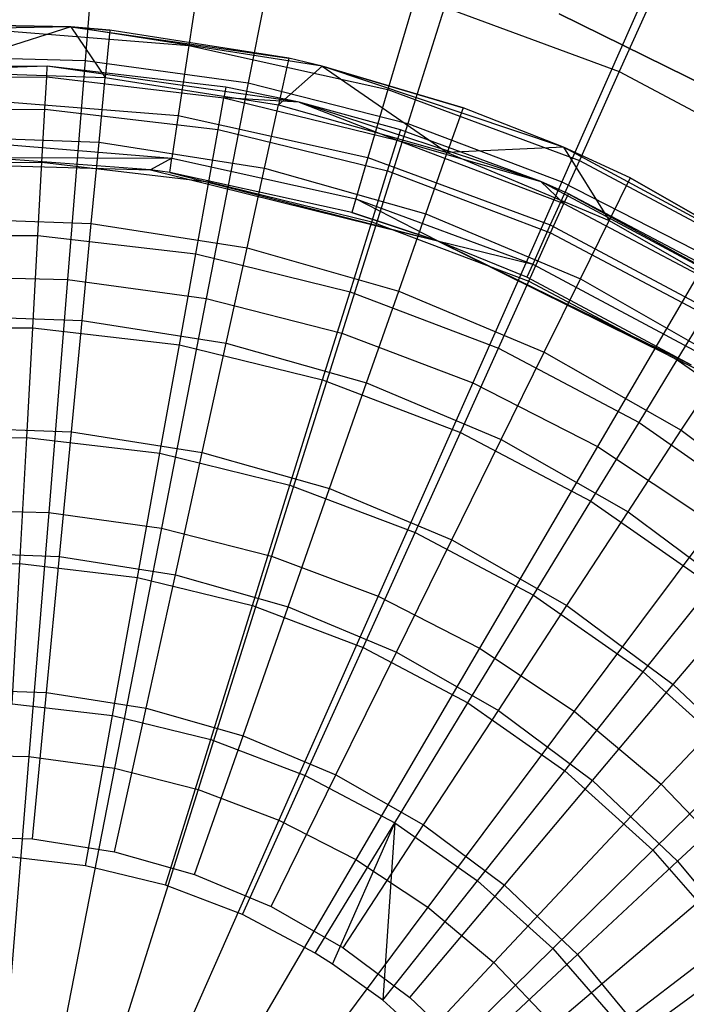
# Model space of a CAD drawing. Extents: x -22.9 to 23, y 4.7 to 50.6.
# Tile 50 of 95: x 0.1 to 0.9, y 28.3 to 29.5. Entities that reach past the tile are written whole.
import ezdxf

# ---------------------------------------------------------------- set-up
doc = ezdxf.new("R2010")
doc.units = 0
doc.header["$LTSCALE"] = 2.54
doc.layers.get('0').update_dxf_attribs({"linetype": 'CONTINUOUS'})

# ---------------------------------------------------------------- blocks, each defined once
blk = doc.blocks.new('HOTEL-MOOD-11783-11791_STL')
at = {"color": 0}
for p, q in [((0.1893, 29.7295, 18.9915), (0.1691, 29.4797, 18.7924)), ((0.1893, 29.7295, 18.9915), (0.1691, 29.4797, 18.7924)), ((0.4183, 29.698, 18.9915), (0.3702, 29.452, 18.7924)), ((0.4183, 29.698, 18.9915), (0.3702, 29.452, 18.7924)), ((0.6422, 29.6411, 18.9915), (0.567, 29.402, 18.7924)), ((0.6422, 29.6411, 18.9915), (0.567, 29.402, 18.7924)), ((0.3146, 29.6168, 23.997), (0.2968, 29.498, 24.2415)), ((0.3146, 29.6168, 23.997), (0.2968, 29.498, 24.2415)), ((0.8894, 29.6038, 23.7702), (0.8276, 29.4662, 23.997)), ((0.8894, 29.6038, 23.7702), (0.8276, 29.4662, 23.997)), ((0.5762, 29.559, 23.997), (0.5424, 29.4438, 24.2415)), ((0.5762, 29.559, 23.997), (0.5424, 29.4438, 24.2415)), ((0.5762, 29.559, 23.997), (0.8276, 29.4662, 23.997)), ((0.5762, 29.559, 23.997), (0.8276, 29.4662, 23.997)), ((0.8584, 29.5594, 18.9915), (0.7568, 29.3303, 18.7924)), ((0.8584, 29.5594, 18.9915), (0.7568, 29.3303, 18.7924)), ((0.7534, 29.5374, 28.9161), (1.0575, 29.3872, 28.9161)), ((1.0575, 29.3872, 28.7961), (0.7534, 29.5374, 28.7961)), ((1.0575, 29.3872, 28.7961), (0.7534, 29.5374, 28.7961)), ((0.7534, 29.5374, 28.9161), (1.0575, 29.3872, 28.9161)), ((0.1512, 29.521, 24.7964), (-0.1625, 29.5161, 24.7964)), ((0.1512, 29.521, 24.7964), (-0.1625, 29.5161, 24.7964)), ((0.1512, 29.521, 29.5294), (-0.0239, 29.5248, 29.5294)), ((-0.0239, 29.5248, 29.5294), (0.1512, 29.521, 24.7964)), ((-0.0239, 29.5248, 29.5294), (0.1512, 29.521, 24.7964)), ((0.1512, 29.521, 29.5294), (-0.0239, 29.5248, 29.5294)), ((0.1512, 29.521, 29.5294), (-0.0224, 29.4663, 29.7294)), ((0.1512, 29.521, 29.5294), (-0.0224, 29.4663, 29.7294)), ((0.1994, 29.517, 29.5294), (0.1512, 29.521, 29.5294)), ((0.1512, 29.521, 29.5294), (0.1938, 29.4587, 29.7294)), ((0.1512, 29.521, 29.5294), (0.1938, 29.4587, 29.7294)), ((0.4613, 29.4728, 24.7964), (0.1512, 29.521, 24.7964)), ((0.1512, 29.521, 24.7964), (0.4201, 29.4824, 29.5294)), ((0.1512, 29.521, 24.7964), (0.4201, 29.4824, 29.5294)), ((0.1512, 29.521, 24.7964), (0.1994, 29.517, 29.5294)), ((0.1512, 29.521, 29.5294), (0.1512, 29.521, 24.7964)), ((0.1512, 29.521, 29.5294), (0.1512, 29.521, 24.7964)), ((0.1994, 29.517, 29.5294), (0.1512, 29.521, 29.5294)), ((0.1512, 29.521, 24.7964), (0.1994, 29.517, 29.5294)), ((0.4613, 29.4728, 24.7964), (0.1512, 29.521, 24.7964)), ((0.0461, 29.5183, 24.2415), (0.2968, 29.498, 24.2415)), ((0.0461, 29.5183, 24.2415), (0.2968, 29.498, 24.2415)), ((0.1994, 29.517, 29.5294), (0.1938, 29.4587, 29.7294)), ((0.1994, 29.517, 29.5294), (0.1938, 29.4587, 29.7294)), ((0.4201, 29.4824, 29.5294), (0.1994, 29.517, 29.5294)), ((0.4201, 29.4824, 29.5294), (0.1994, 29.517, 29.5294)), ((0.2968, 29.498, 24.2415), (0.2838, 29.4117, 24.4996)), ((0.2968, 29.498, 24.2415), (0.2838, 29.4117, 24.4996)), ((0.2968, 29.498, 24.2415), (0.5424, 29.4438, 24.2415)), ((0.2968, 29.498, 24.2415), (0.5424, 29.4438, 24.2415)), ((-0.0338, 29.4847, 18.7924), (0.1691, 29.4797, 18.7924)), ((-0.0338, 29.4847, 18.7924), (0.1691, 29.4797, 18.7924)), ((0.1223, 29.4727, 24.7964), (-0.1913, 29.4626, 24.7964)), ((0.1223, 29.4727, 24.7964), (-0.1913, 29.4626, 24.7964)), ((0.1223, 29.4727, 24.7964), (-0.0993, 29.4713, 29.0964)), ((0.1223, 29.4727, 29.0964), (-0.0993, 29.4713, 29.0964)), ((0.1223, 29.4727, 24.7964), (-0.0993, 29.4713, 29.0964)), ((0.1223, 29.4727, 29.0964), (-0.0993, 29.4713, 29.0964)), ((0.1216, 29.4594, 29.3148), (0.1223, 29.4727, 29.0964)), ((0.1216, 29.4594, 29.3148), (0.1223, 29.4727, 29.0964)), ((0.4329, 29.4282, 24.7964), (0.1223, 29.4727, 24.7964)), ((0.3425, 29.4469, 29.0964), (0.1223, 29.4727, 24.7964)), ((0.4329, 29.4282, 24.7964), (0.1223, 29.4727, 24.7964)), ((0.3425, 29.4469, 29.0964), (0.1223, 29.4727, 24.7964)), ((0.3425, 29.4469, 29.0964), (0.1223, 29.4727, 29.0964)), ((0.1223, 29.4727, 29.0964), (0.1223, 29.4727, 24.7964)), ((0.1223, 29.4727, 29.0964), (0.1223, 29.4727, 24.7964)), ((0.3425, 29.4469, 29.0964), (0.1223, 29.4727, 29.0964)), ((0.1691, 29.4797, 18.7924), (0.1473, 29.2096, 18.6222)), ((0.1691, 29.4797, 18.7924), (0.1473, 29.2096, 18.6222)), ((0.1691, 29.4797, 18.7924), (0.3702, 29.452, 18.7924)), ((0.1691, 29.4797, 18.7924), (0.3702, 29.452, 18.7924)), ((0.4201, 29.4824, 29.5294), (0.4075, 29.4252, 29.7294)), ((0.4201, 29.4824, 29.5294), (0.4075, 29.4252, 29.7294)), ((0.4613, 29.4728, 29.5294), (0.4075, 29.4252, 29.7294)), ((0.4613, 29.4728, 29.5294), (0.4075, 29.4252, 29.7294)), ((0.4613, 29.4728, 29.5294), (0.4201, 29.4824, 29.5294)), ((0.4613, 29.4728, 24.7964), (0.4201, 29.4824, 29.5294)), ((0.4613, 29.4728, 29.5294), (0.4201, 29.4824, 29.5294)), ((0.4613, 29.4728, 24.7964), (0.4201, 29.4824, 29.5294)), ((0.635, 29.4214, 29.5294), (0.4613, 29.4728, 29.5294)), ((0.4613, 29.4728, 29.5294), (0.6156, 29.3661, 29.7294)), ((0.4613, 29.4728, 29.5294), (0.6156, 29.3661, 29.7294)), ((0.7587, 29.3729, 24.7964), (0.4613, 29.4728, 24.7964)), ((0.4613, 29.4728, 24.7964), (0.635, 29.4214, 29.5294)), ((0.4613, 29.4728, 24.7964), (0.635, 29.4214, 29.5294)), ((0.4613, 29.4728, 24.7964), (0.4613, 29.4728, 29.5294)), ((0.635, 29.4214, 29.5294), (0.4613, 29.4728, 29.5294)), ((0.4613, 29.4728, 24.7964), (0.4613, 29.4728, 29.5294)), ((0.7587, 29.3729, 24.7964), (0.4613, 29.4728, 24.7964)), ((-0.0984, 29.458, 29.3148), (0.1216, 29.4594, 29.3148)), ((-0.0984, 29.458, 29.3148), (0.1216, 29.4594, 29.3148)), ((-0.0224, 29.4663, 29.7294), (0.1938, 29.4587, 29.7294)), ((-0.0224, 29.4663, 29.7294), (0.1938, 29.4587, 29.7294)), ((0.1194, 29.4198, 29.53), (0.1216, 29.4594, 29.3148)), ((0.1194, 29.4198, 29.53), (0.1216, 29.4594, 29.3148)), ((0.1216, 29.4594, 29.3148), (0.3401, 29.4338, 29.3148)), ((0.1216, 29.4594, 29.3148), (0.3401, 29.4338, 29.3148)), ((0.8276, 29.4662, 23.997), (0.7784, 29.3566, 24.2415)), ((0.8276, 29.4662, 23.997), (0.7784, 29.3566, 24.2415)), ((0.8276, 29.4662, 23.997), (1.0639, 29.34, 23.997)), ((0.8276, 29.4662, 23.997), (1.0639, 29.34, 23.997)), ((0.1862, 29.379, 29.9218), (0.1938, 29.4587, 29.7294)), ((0.1862, 29.379, 29.9218), (0.1938, 29.4587, 29.7294)), ((0.1938, 29.4587, 29.7294), (0.4075, 29.4252, 29.7294)), ((0.1938, 29.4587, 29.7294), (0.4075, 29.4252, 29.7294)), ((0.3702, 29.452, 18.7924), (0.3183, 29.1861, 18.6222)), ((0.3702, 29.452, 18.7924), (0.3183, 29.1861, 18.6222)), ((0.3702, 29.452, 18.7924), (0.567, 29.402, 18.7924)), ((0.3702, 29.452, 18.7924), (0.567, 29.402, 18.7924)), ((0.3425, 29.4469, 29.0964), (0.3401, 29.4338, 29.3148)), ((0.3425, 29.4469, 29.0964), (0.3401, 29.4338, 29.3148)), ((0.4329, 29.4282, 24.7964), (0.3425, 29.4469, 29.0964)), ((0.4329, 29.4282, 29.0964), (0.3425, 29.4469, 29.0964)), ((0.4329, 29.4282, 24.7964), (0.3425, 29.4469, 29.0964)), ((0.4329, 29.4282, 29.0964), (0.3425, 29.4469, 29.0964)), ((0.5424, 29.4438, 24.2415), (0.5178, 29.36, 24.4996)), ((0.5424, 29.4438, 24.2415), (0.5178, 29.36, 24.4996)), ((0.5424, 29.4438, 24.2415), (0.7784, 29.3566, 24.2415)), ((0.5424, 29.4438, 24.2415), (0.7784, 29.3566, 24.2415)), ((0.045, 29.431, 24.4996), (0.2838, 29.4117, 24.4996)), ((0.045, 29.431, 24.4996), (0.2838, 29.4117, 24.4996)), ((0.3331, 29.3947, 29.53), (0.3401, 29.4338, 29.3148)), ((0.3331, 29.3947, 29.53), (0.3401, 29.4338, 29.3148)), ((0.3401, 29.4338, 29.3148), (0.5538, 29.3815, 29.3148)), ((0.4329, 29.4282, 29.0964), (0.3401, 29.4338, 29.3148)), ((0.4329, 29.4282, 29.0964), (0.3401, 29.4338, 29.3148)), ((0.3401, 29.4338, 29.3148), (0.5538, 29.3815, 29.3148)), ((0.3903, 29.3469, 29.9218), (0.4075, 29.4252, 29.7294)), ((0.3903, 29.3469, 29.9218), (0.4075, 29.4252, 29.7294)), ((0.4075, 29.4252, 29.7294), (0.6156, 29.3661, 29.7294)), ((0.4075, 29.4252, 29.7294), (0.6156, 29.3661, 29.7294)), ((0.7311, 29.3304, 24.7964), (0.4329, 29.4282, 24.7964)), ((0.5577, 29.3942, 29.0964), (0.4329, 29.4282, 24.7964)), ((0.7311, 29.3304, 24.7964), (0.4329, 29.4282, 24.7964)), ((0.5577, 29.3942, 29.0964), (0.4329, 29.4282, 24.7964)), ((0.5577, 29.3942, 29.0964), (0.4329, 29.4282, 29.0964)), ((0.4329, 29.4282, 29.0964), (0.4329, 29.4282, 24.7964)), ((0.4329, 29.4282, 29.0964), (0.4329, 29.4282, 24.7964)), ((0.4329, 29.4282, 29.0964), (0.5538, 29.3815, 29.3148)), ((0.4329, 29.4282, 29.0964), (0.5538, 29.3815, 29.3148)), ((0.5577, 29.3942, 29.0964), (0.4329, 29.4282, 29.0964)), ((-0.0957, 29.4184, 29.53), (0.1194, 29.4198, 29.53)), ((-0.0957, 29.4184, 29.53), (0.1194, 29.4198, 29.53)), ((0.1158, 29.3543, 29.7388), (0.1194, 29.4198, 29.53)), ((0.1158, 29.3543, 29.7388), (0.1194, 29.4198, 29.53)), ((0.1194, 29.4198, 29.53), (0.3331, 29.3947, 29.53)), ((0.1194, 29.4198, 29.53), (0.3331, 29.3947, 29.53)), ((0.2838, 29.4117, 24.4996), (0.276, 29.3593, 24.7668)), ((0.2838, 29.4117, 24.4996), (0.276, 29.3593, 24.7668)), ((0.2838, 29.4117, 24.4996), (0.5178, 29.36, 24.4996)), ((0.2838, 29.4117, 24.4996), (0.5178, 29.36, 24.4996)), ((0.635, 29.4214, 29.5294), (0.6156, 29.3661, 29.7294)), ((0.635, 29.4214, 29.5294), (0.6156, 29.3661, 29.7294)), ((0.7587, 29.3729, 29.5294), (0.635, 29.4214, 29.5294)), ((0.7587, 29.3729, 24.7964), (0.635, 29.4214, 29.5294)), ((0.7587, 29.3729, 29.5294), (0.635, 29.4214, 29.5294)), ((0.7587, 29.3729, 24.7964), (0.635, 29.4214, 29.5294)), ((0.567, 29.402, 18.7924), (0.4855, 29.1435, 18.6222)), ((0.567, 29.402, 18.7924), (0.4855, 29.1435, 18.6222)), ((0.567, 29.402, 18.7924), (0.7568, 29.3303, 18.7924)), ((0.567, 29.402, 18.7924), (0.7568, 29.3303, 18.7924)), ((0.3214, 29.3302, 29.7388), (0.3331, 29.3947, 29.53)), ((0.3214, 29.3302, 29.7388), (0.3331, 29.3947, 29.53)), ((0.3331, 29.3947, 29.53), (0.542, 29.3436, 29.53)), ((0.3331, 29.3947, 29.53), (0.542, 29.3436, 29.53)), ((0.5577, 29.3942, 29.0964), (0.5538, 29.3815, 29.3148)), ((0.5577, 29.3942, 29.0964), (0.5538, 29.3815, 29.3148)), ((0.7311, 29.3304, 24.7964), (0.5577, 29.3942, 29.0964)), ((0.7311, 29.3304, 29.0964), (0.5577, 29.3942, 29.0964)), ((0.7311, 29.3304, 24.7964), (0.5577, 29.3942, 29.0964)), ((0.7311, 29.3304, 29.0964), (0.5577, 29.3942, 29.0964)), ((-0.0203, 29.3862, 29.9218), (0.1862, 29.379, 29.9218)), ((-0.0203, 29.3862, 29.9218), (0.1862, 29.379, 29.9218)), ((0.0443, 29.3781, 24.7668), (0.276, 29.3593, 24.7668)), ((0.0443, 29.3781, 24.7668), (0.276, 29.3593, 24.7668)), ((0.1766, 29.2788, 30.1042), (0.1862, 29.379, 29.9218)), ((0.1766, 29.2788, 30.1042), (0.1862, 29.379, 29.9218)), ((0.1862, 29.379, 29.9218), (0.3903, 29.3469, 29.9218)), ((0.1862, 29.379, 29.9218), (0.3903, 29.3469, 29.9218)), ((0.542, 29.3436, 29.53), (0.5538, 29.3815, 29.3148)), ((0.542, 29.3436, 29.53), (0.5538, 29.3815, 29.3148)), ((0.5538, 29.3815, 29.3148), (0.7594, 29.3034, 29.3148)), ((0.5538, 29.3815, 29.3148), (0.7594, 29.3034, 29.3148)), ((0.5538, 29.3815, 29.3148), (0.7311, 29.3304, 29.0964)), ((0.5538, 29.3815, 29.3148), (0.7311, 29.3304, 29.0964)), ((0.5891, 29.2905, 29.9218), (0.6156, 29.3661, 29.7294)), ((0.5891, 29.2905, 29.9218), (0.6156, 29.3661, 29.7294)), ((0.7587, 29.3729, 29.5294), (0.6156, 29.3661, 29.7294)), ((0.7587, 29.3729, 29.5294), (0.6156, 29.3661, 29.7294)), ((0.6156, 29.3661, 29.7294), (0.8151, 29.2824, 29.7294)), ((0.6156, 29.3661, 29.7294), (0.8151, 29.2824, 29.7294)), ((0.841, 29.3349, 29.5294), (0.7587, 29.3729, 29.5294)), ((0.7587, 29.3729, 29.5294), (0.8151, 29.2824, 29.7294)), ((0.7587, 29.3729, 29.5294), (0.8151, 29.2824, 29.7294)), ((0.7587, 29.3729, 24.7964), (0.7587, 29.3729, 29.5294)), ((0.841, 29.3349, 29.5294), (0.7587, 29.3729, 29.5294)), ((0.841, 29.3349, 29.5294), (0.7587, 29.3729, 24.7964)), ((0.841, 29.3349, 29.5294), (0.7587, 29.3729, 24.7964)), ((1.035, 29.2242, 24.7964), (0.7587, 29.3729, 24.7964)), ((0.7587, 29.3729, 24.7964), (0.7587, 29.3729, 29.5294)), ((1.035, 29.2242, 24.7964), (0.7587, 29.3729, 24.7964)), ((-0.1145, 29.3548, 25.8512), (0.2498, 29.3451, 25.8512)), ((-0.0912, 29.353, 29.7388), (0.1158, 29.3543, 29.7388)), ((-0.0912, 29.353, 29.7388), (0.1158, 29.3543, 29.7388)), ((0.2498, 29.3451, 25.8512), (0.0441, 29.3603, 25.0387)), ((0.2498, 29.3451, 25.8512), (0.0441, 29.3603, 25.0387)), ((0.2498, 29.3451, 25.0387), (0.0441, 29.3603, 25.0387)), ((0.0441, 29.3603, 25.0387), (0.276, 29.3593, 24.7668)), ((0.0441, 29.3603, 25.0387), (0.276, 29.3593, 24.7668)), ((0.2498, 29.3451, 25.0387), (0.0441, 29.3603, 25.0387)), ((0.1108, 29.2641, 29.9381), (0.1158, 29.3543, 29.7388)), ((0.1108, 29.2641, 29.9381), (0.1158, 29.3543, 29.7388)), ((0.1158, 29.3543, 29.7388), (0.3214, 29.3302, 29.7388)), ((0.1158, 29.3543, 29.7388), (0.3214, 29.3302, 29.7388)), ((0.276, 29.3593, 24.7668), (0.2498, 29.3451, 25.0387)), ((0.276, 29.3593, 24.7668), (0.2498, 29.3451, 25.0387)), ((0.2733, 29.3418, 25.0387), (0.276, 29.3593, 24.7668)), ((0.2733, 29.3418, 25.0387), (0.276, 29.3593, 24.7668)), ((0.276, 29.3593, 24.7668), (0.5029, 29.3092, 24.7668)), ((0.276, 29.3593, 24.7668), (0.5029, 29.3092, 24.7668)), ((0.5178, 29.36, 24.4996), (0.5029, 29.3092, 24.7668)), ((0.5178, 29.36, 24.4996), (0.5029, 29.3092, 24.7668)), ((0.5178, 29.36, 24.4996), (0.7426, 29.277, 24.4996)), ((0.5178, 29.36, 24.4996), (0.7426, 29.277, 24.4996)), ((0.7784, 29.3566, 24.2415), (0.7426, 29.277, 24.4996)), ((0.7784, 29.3566, 24.2415), (0.7426, 29.277, 24.4996)), ((0.7784, 29.3566, 24.2415), (1.0002, 29.2381, 24.2415)), ((0.7784, 29.3566, 24.2415), (1.0002, 29.2381, 24.2415)), ((0.2733, 29.3418, 25.0387), (0.2498, 29.3451, 25.8512)), ((0.2498, 29.3451, 25.8512), (0.6034, 29.2574, 25.8512)), ((0.2498, 29.3451, 25.8512), (0.2498, 29.3451, 25.0387)), ((0.2498, 29.3451, 25.8512), (0.2498, 29.3451, 25.0387)), ((0.2733, 29.3418, 25.0387), (0.2498, 29.3451, 25.8512)), ((0.2733, 29.3418, 25.0387), (0.2498, 29.3451, 25.0387)), ((0.2733, 29.3418, 25.0387), (0.2498, 29.3451, 25.0387)), ((0.4979, 29.2922, 25.0387), (0.2733, 29.3418, 25.0387)), ((0.2733, 29.3418, 25.0387), (0.6034, 29.2574, 25.8512)), ((0.2733, 29.3418, 25.0387), (0.6034, 29.2574, 25.8512)), ((0.4979, 29.2922, 25.0387), (0.2733, 29.3418, 25.0387)), ((0.3687, 29.2486, 30.1042), (0.3903, 29.3469, 29.9218)), ((0.3687, 29.2486, 30.1042), (0.3903, 29.3469, 29.9218)), ((0.3903, 29.3469, 29.9218), (0.5891, 29.2905, 29.9218)), ((0.3903, 29.3469, 29.9218), (0.5891, 29.2905, 29.9218)), ((0.5225, 29.281, 29.7388), (0.542, 29.3436, 29.53)), ((0.5225, 29.281, 29.7388), (0.542, 29.3436, 29.53)), ((0.542, 29.3436, 29.53), (0.743, 29.2672, 29.53)), ((0.542, 29.3436, 29.53), (0.743, 29.2672, 29.53)), ((0.3054, 29.2413, 29.9381), (0.3214, 29.3302, 29.7388)), ((0.3054, 29.2413, 29.9381), (0.3214, 29.3302, 29.7388)), ((0.3214, 29.3302, 29.7388), (0.5225, 29.281, 29.7388)), ((0.3214, 29.3302, 29.7388), (0.5225, 29.281, 29.7388)), ((0.7568, 29.3303, 18.7924), (0.647, 29.0825, 18.6222)), ((0.7568, 29.3303, 18.7924), (0.647, 29.0825, 18.6222)), ((1.0077, 29.1824, 24.7964), (0.7311, 29.3304, 24.7964)), ((0.7649, 29.3155, 29.0964), (0.7311, 29.3304, 24.7964)), ((1.0077, 29.1824, 24.7964), (0.7311, 29.3304, 24.7964)), ((0.7649, 29.3155, 29.0964), (0.7311, 29.3304, 24.7964)), ((0.7649, 29.3155, 29.0964), (0.7311, 29.3304, 29.0964)), ((0.7311, 29.3304, 29.0964), (0.7311, 29.3304, 24.7964)), ((0.7311, 29.3304, 29.0964), (0.7311, 29.3304, 24.7964)), ((0.7594, 29.3034, 29.3148), (0.7311, 29.3304, 29.0964)), ((0.7649, 29.3155, 29.0964), (0.7311, 29.3304, 29.0964)), ((0.7594, 29.3034, 29.3148), (0.7311, 29.3304, 29.0964)), ((0.7568, 29.3303, 18.7924), (0.9375, 29.2377, 18.7924)), ((0.7568, 29.3303, 18.7924), (0.9375, 29.2377, 18.7924)), ((0.841, 29.3349, 29.5294), (0.8151, 29.2824, 29.7294)), ((0.841, 29.3349, 29.5294), (0.8151, 29.2824, 29.7294)), ((1.035, 29.2242, 29.5294), (0.841, 29.3349, 29.5294)), ((0.841, 29.3349, 29.5294), (1.035, 29.2242, 24.7964)), ((1.035, 29.2242, 29.5294), (0.841, 29.3349, 29.5294)), ((0.841, 29.3349, 29.5294), (1.035, 29.2242, 24.7964)), ((0.7594, 29.3034, 29.3148), (0.7649, 29.3155, 29.0964)), ((0.7594, 29.3034, 29.3148), (0.7649, 29.3155, 29.0964)), ((0.9608, 29.212, 29.0964), (0.7649, 29.3155, 29.0964)), ((0.7649, 29.3155, 29.0964), (1.0077, 29.1824, 24.7964)), ((0.7649, 29.3155, 29.0964), (1.0077, 29.1824, 24.7964)), ((0.9608, 29.212, 29.0964), (0.7649, 29.3155, 29.0964)), ((0.5029, 29.3092, 24.7668), (0.4979, 29.2922, 25.0387)), ((0.5029, 29.3092, 24.7668), (0.4979, 29.2922, 25.0387)), ((0.6034, 29.2574, 25.0387), (0.5029, 29.3092, 24.7668)), ((0.5029, 29.3092, 24.7668), (0.7209, 29.2287, 24.7668)), ((0.5029, 29.3092, 24.7668), (0.7209, 29.2287, 24.7668)), ((0.6034, 29.2574, 25.0387), (0.5029, 29.3092, 24.7668)), ((0.743, 29.2672, 29.53), (0.7594, 29.3034, 29.3148)), ((0.743, 29.2672, 29.53), (0.7594, 29.3034, 29.3148)), ((0.7594, 29.3034, 29.3148), (0.9539, 29.2006, 29.3148)), ((0.7594, 29.3034, 29.3148), (0.9539, 29.2006, 29.3148)), ((0.6034, 29.2574, 25.0387), (0.4979, 29.2922, 25.0387)), ((0.4979, 29.2922, 25.0387), (0.6034, 29.2574, 25.8512)), ((0.4979, 29.2922, 25.0387), (0.6034, 29.2574, 25.8512)), ((0.6034, 29.2574, 25.0387), (0.4979, 29.2922, 25.0387)), ((0.5558, 29.1955, 30.1042), (0.5891, 29.2905, 29.9218)), ((0.5558, 29.1955, 30.1042), (0.5891, 29.2905, 29.9218)), ((0.5891, 29.2905, 29.9218), (0.7797, 29.2105, 29.9218)), ((0.5891, 29.2905, 29.9218), (0.7797, 29.2105, 29.9218)), ((-0.0178, 29.2856, 30.1042), (0.1766, 29.2788, 30.1042)), ((-0.0178, 29.2856, 30.1042), (0.1766, 29.2788, 30.1042)), ((0.1652, 29.1592, 30.2746), (0.1766, 29.2788, 30.1042)), ((0.1652, 29.1592, 30.2746), (0.1766, 29.2788, 30.1042)), ((0.1766, 29.2788, 30.1042), (0.3687, 29.2486, 30.1042)), ((0.1766, 29.2788, 30.1042), (0.3687, 29.2486, 30.1042)), ((0.4957, 29.1947, 29.9381), (0.5225, 29.281, 29.7388)), ((0.4957, 29.1947, 29.9381), (0.5225, 29.281, 29.7388)), ((0.5225, 29.281, 29.7388), (0.716, 29.2075, 29.7388)), ((0.5225, 29.281, 29.7388), (0.716, 29.2075, 29.7388)), ((0.7797, 29.2105, 29.9218), (0.8151, 29.2824, 29.7294)), ((0.7797, 29.2105, 29.9218), (0.8151, 29.2824, 29.7294)), ((0.8151, 29.2824, 29.7294), (1.003, 29.1752, 29.7294)), ((0.8151, 29.2824, 29.7294), (1.003, 29.1752, 29.7294)), ((0.716, 29.2075, 29.7388), (0.743, 29.2672, 29.53)), ((0.716, 29.2075, 29.7388), (0.743, 29.2672, 29.53)), ((0.7426, 29.277, 24.4996), (0.7209, 29.2287, 24.7668)), ((0.7426, 29.277, 24.4996), (0.7209, 29.2287, 24.7668)), ((0.7426, 29.277, 24.4996), (0.954, 29.1641, 24.4996)), ((0.7426, 29.277, 24.4996), (0.954, 29.1641, 24.4996)), ((0.743, 29.2672, 29.53), (0.9332, 29.1667, 29.53)), ((0.743, 29.2672, 29.53), (0.9332, 29.1667, 29.53)), ((-0.0851, 29.2628, 29.9381), (0.1108, 29.2641, 29.9381)), ((-0.0851, 29.2628, 29.9381), (0.1108, 29.2641, 29.9381)), ((0.1046, 29.1503, 30.125), (0.1108, 29.2641, 29.9381)), ((0.1046, 29.1503, 30.125), (0.1108, 29.2641, 29.9381)), ((0.1108, 29.2641, 29.9381), (0.3054, 29.2413, 29.9381)), ((0.1108, 29.2641, 29.9381), (0.3054, 29.2413, 29.9381)), ((0.9165, 29.1042, 25.0387), (0.6034, 29.2574, 25.8512)), ((0.6034, 29.2574, 25.8512), (0.9299, 29.0957, 25.8512)), ((0.9165, 29.1042, 25.0387), (0.6034, 29.2574, 25.8512)), ((0.7136, 29.2125, 25.0387), (0.6034, 29.2574, 25.8512)), ((0.7136, 29.2125, 25.0387), (0.6034, 29.2574, 25.8512)), ((0.7136, 29.2125, 25.0387), (0.6034, 29.2574, 25.0387)), ((0.6034, 29.2574, 25.0387), (0.6034, 29.2574, 25.8512)), ((0.6034, 29.2574, 25.0387), (0.6034, 29.2574, 25.8512)), ((0.6034, 29.2574, 25.0387), (0.7209, 29.2287, 24.7668)), ((0.6034, 29.2574, 25.0387), (0.7209, 29.2287, 24.7668)), ((0.7136, 29.2125, 25.0387), (0.6034, 29.2574, 25.0387)), ((0.2852, 29.1292, 30.125), (0.3054, 29.2413, 29.9381)), ((0.2852, 29.1292, 30.125), (0.3054, 29.2413, 29.9381)), ((0.3054, 29.2413, 29.9381), (0.4957, 29.1947, 29.9381)), ((0.3054, 29.2413, 29.9381), (0.4957, 29.1947, 29.9381)), ((0.343, 29.1313, 30.2746), (0.3687, 29.2486, 30.1042)), ((0.343, 29.1313, 30.2746), (0.3687, 29.2486, 30.1042)), ((0.3687, 29.2486, 30.1042), (0.5558, 29.1955, 30.1042)), ((0.3687, 29.2486, 30.1042), (0.5558, 29.1955, 30.1042)), ((0.7209, 29.2287, 24.7668), (0.7136, 29.2125, 25.0387)), ((0.7209, 29.2287, 24.7668), (0.7136, 29.2125, 25.0387)), ((0.7209, 29.2287, 24.7668), (0.9259, 29.1192, 24.7668)), ((0.7209, 29.2287, 24.7668), (0.9259, 29.1192, 24.7668)), ((0.9375, 29.2377, 18.7924), (0.8006, 29.0038, 18.6222)), ((0.9375, 29.2377, 18.7924), (0.8006, 29.0038, 18.6222)), ((-0.0253, 29.2138, 18.6222), (0.1473, 29.2096, 18.6222)), ((-0.0253, 29.2138, 18.6222), (0.1473, 29.2096, 18.6222)), ((0.1473, 29.2096, 18.6222), (0.1241, 28.9224, 18.4828)), ((0.1473, 29.2096, 18.6222), (0.1241, 28.9224, 18.4828)), ((0.1473, 29.2096, 18.6222), (0.3183, 29.1861, 18.6222)), ((0.1473, 29.2096, 18.6222), (0.3183, 29.1861, 18.6222)), ((0.6788, 29.1251, 29.9381), (0.716, 29.2075, 29.7388)), ((0.6788, 29.1251, 29.9381), (0.716, 29.2075, 29.7388)), ((0.9165, 29.1042, 25.0387), (0.7136, 29.2125, 25.0387)), ((0.9165, 29.1042, 25.0387), (0.7136, 29.2125, 25.0387)), ((0.716, 29.2075, 29.7388), (0.8991, 29.1108, 29.7388)), ((0.716, 29.2075, 29.7388), (0.8991, 29.1108, 29.7388)), ((0.7352, 29.1202, 30.1042), (0.7797, 29.2105, 29.9218)), ((0.7352, 29.1202, 30.1042), (0.7797, 29.2105, 29.9218)), ((0.7797, 29.2105, 29.9218), (0.9592, 29.1081, 29.9218)), ((0.7797, 29.2105, 29.9218), (0.9592, 29.1081, 29.9218)), ((0.4618, 29.0859, 30.125), (0.4957, 29.1947, 29.9381)), ((0.4618, 29.0859, 30.125), (0.4957, 29.1947, 29.9381)), ((0.4957, 29.1947, 29.9381), (0.6788, 29.1251, 29.9381)), ((0.4957, 29.1947, 29.9381), (0.6788, 29.1251, 29.9381)), ((0.5161, 29.0822, 30.2746), (0.5558, 29.1955, 30.1042)), ((0.5161, 29.0822, 30.2746), (0.5558, 29.1955, 30.1042)), ((0.5558, 29.1955, 30.1042), (0.7352, 29.1202, 30.1042)), ((0.5558, 29.1955, 30.1042), (0.7352, 29.1202, 30.1042)), ((0.3183, 29.1861, 18.6222), (0.263, 28.9033, 18.4828)), ((0.3183, 29.1861, 18.6222), (0.263, 28.9033, 18.4828)), ((0.3183, 29.1861, 18.6222), (0.4855, 29.1435, 18.6222)), ((0.3183, 29.1861, 18.6222), (0.4855, 29.1435, 18.6222)), ((-0.0147, 29.1655, 30.2746), (0.1652, 29.1592, 30.2746)), ((-0.0147, 29.1655, 30.2746), (0.1652, 29.1592, 30.2746)), ((0.152, 29.0219, 30.4307), (0.1652, 29.1592, 30.2746)), ((0.152, 29.0219, 30.4307), (0.1652, 29.1592, 30.2746)), ((0.1652, 29.1592, 30.2746), (0.343, 29.1313, 30.2746)), ((0.1652, 29.1592, 30.2746), (0.343, 29.1313, 30.2746)), ((0.8991, 29.1108, 29.7388), (0.9332, 29.1667, 29.53)), ((0.8991, 29.1108, 29.7388), (0.9332, 29.1667, 29.53)), ((-0.0773, 29.1492, 30.125), (0.1046, 29.1503, 30.125)), ((-0.0773, 29.1492, 30.125), (0.1046, 29.1503, 30.125)), ((0.0971, 29.0148, 30.2967), (0.1046, 29.1503, 30.125)), ((0.0971, 29.0148, 30.2967), (0.1046, 29.1503, 30.125)), ((0.1046, 29.1503, 30.125), (0.2852, 29.1292, 30.125)), ((0.1046, 29.1503, 30.125), (0.2852, 29.1292, 30.125)), ((0.4855, 29.1435, 18.6222), (0.399, 28.8687, 18.4828)), ((0.4855, 29.1435, 18.6222), (0.399, 28.8687, 18.4828)), ((0.4855, 29.1435, 18.6222), (0.647, 29.0825, 18.6222)), ((0.4855, 29.1435, 18.6222), (0.647, 29.0825, 18.6222)), ((0.2611, 28.9956, 30.2967), (0.2852, 29.1292, 30.125)), ((0.2611, 28.9956, 30.2967), (0.2852, 29.1292, 30.125)), ((0.2852, 29.1292, 30.125), (0.4618, 29.0859, 30.125)), ((0.2852, 29.1292, 30.125), (0.4618, 29.0859, 30.125)), ((0.3134, 28.9965, 30.4307), (0.343, 29.1313, 30.2746)), ((0.3134, 28.9965, 30.4307), (0.343, 29.1313, 30.2746)), ((0.343, 29.1313, 30.2746), (0.5161, 29.0822, 30.2746)), ((0.343, 29.1313, 30.2746), (0.5161, 29.0822, 30.2746)), ((0.6319, 29.0213, 30.125), (0.6788, 29.1251, 29.9381)), ((0.6319, 29.0213, 30.125), (0.6788, 29.1251, 29.9381)), ((0.6788, 29.1251, 29.9381), (0.852, 29.0336, 29.9381)), ((0.6788, 29.1251, 29.9381), (0.852, 29.0336, 29.9381)), ((0.6821, 29.0125, 30.2746), (0.7352, 29.1202, 30.1042)), ((0.6821, 29.0125, 30.2746), (0.7352, 29.1202, 30.1042)), ((0.7352, 29.1202, 30.1042), (0.9041, 29.0238, 30.1042)), ((0.7352, 29.1202, 30.1042), (0.9041, 29.0238, 30.1042)), ((0.852, 29.0336, 29.9381), (0.8991, 29.1108, 29.7388)), ((0.852, 29.0336, 29.9381), (0.8991, 29.1108, 29.7388)), ((0.8991, 29.1108, 29.7388), (1.0688, 28.9922, 29.7388)), ((0.8991, 29.1108, 29.7388), (1.0688, 28.9922, 29.7388)), ((0.9041, 29.0238, 30.1042), (0.9592, 29.1081, 29.9218)), ((0.9041, 29.0238, 30.1042), (0.9592, 29.1081, 29.9218)), ((0.4215, 28.9563, 30.2967), (0.4618, 29.0859, 30.125)), ((0.4215, 28.9563, 30.2967), (0.4618, 29.0859, 30.125)), ((0.4618, 29.0859, 30.125), (0.6319, 29.0213, 30.125)), ((0.4618, 29.0859, 30.125), (0.6319, 29.0213, 30.125)), ((0.4705, 28.9519, 30.4307), (0.5161, 29.0822, 30.2746)), ((0.4705, 28.9519, 30.4307), (0.5161, 29.0822, 30.2746)), ((0.5161, 29.0822, 30.2746), (0.6821, 29.0125, 30.2746)), ((0.5161, 29.0822, 30.2746), (0.6821, 29.0125, 30.2746)), ((0.647, 29.0825, 18.6222), (0.5302, 28.8192, 18.4828)), ((0.647, 29.0825, 18.6222), (0.5302, 28.8192, 18.4828)), ((0.647, 29.0825, 18.6222), (0.8006, 29.0038, 18.6222)), ((0.647, 29.0825, 18.6222), (0.8006, 29.0038, 18.6222)), ((-0.0112, 29.0276, 30.4307), (0.152, 29.0219, 30.4307)), ((-0.0112, 29.0276, 30.4307), (0.152, 29.0219, 30.4307)), ((0.7926, 28.9363, 30.125), (0.852, 29.0336, 29.9381)), ((0.7926, 28.9363, 30.125), (0.852, 29.0336, 29.9381)), ((0.8385, 28.9233, 30.2746), (0.9041, 29.0238, 30.1042)), ((0.8385, 28.9233, 30.2746), (0.9041, 29.0238, 30.1042)), ((0.852, 29.0336, 29.9381), (1.0126, 28.9214, 29.9381)), ((0.852, 29.0336, 29.9381), (1.0126, 28.9214, 29.9381)), ((0.9041, 29.0238, 30.1042), (1.0602, 28.9078, 30.1042)), ((0.9041, 29.0238, 30.1042), (1.0602, 28.9078, 30.1042)), ((-0.0681, 29.0137, 30.2967), (0.0971, 29.0148, 30.2967)), ((-0.0681, 29.0137, 30.2967), (0.0971, 29.0148, 30.2967)), ((0.0885, 28.8595, 30.4506), (0.0971, 29.0148, 30.2967)), ((0.0885, 28.8595, 30.4506), (0.0971, 29.0148, 30.2967)), ((0.0971, 29.0148, 30.2967), (0.2611, 28.9956, 30.2967)), ((0.0971, 29.0148, 30.2967), (0.2611, 28.9956, 30.2967)), ((0.1373, 28.8683, 30.5708), (0.152, 29.0219, 30.4307)), ((0.1373, 28.8683, 30.5708), (0.152, 29.0219, 30.4307)), ((0.152, 29.0219, 30.4307), (0.3134, 28.9965, 30.4307)), ((0.152, 29.0219, 30.4307), (0.3134, 28.9965, 30.4307)), ((0.5759, 28.8977, 30.2967), (0.6319, 29.0213, 30.125)), ((0.5759, 28.8977, 30.2967), (0.6319, 29.0213, 30.125)), ((0.6211, 28.8887, 30.4307), (0.6821, 29.0125, 30.2746)), ((0.6211, 28.8887, 30.4307), (0.6821, 29.0125, 30.2746)), ((0.6319, 29.0213, 30.125), (0.7926, 28.9363, 30.125)), ((0.6319, 29.0213, 30.125), (0.7926, 28.9363, 30.125)), ((0.6821, 29.0125, 30.2746), (0.8385, 28.9233, 30.2746)), ((0.6821, 29.0125, 30.2746), (0.8385, 28.9233, 30.2746)), ((0.8006, 29.0038, 18.6222), (0.6551, 28.7552, 18.4828)), ((0.8006, 29.0038, 18.6222), (0.6551, 28.7552, 18.4828)), ((0.8006, 29.0038, 18.6222), (0.9445, 28.9084, 18.6222)), ((0.8006, 29.0038, 18.6222), (0.9445, 28.9084, 18.6222)), ((0.2335, 28.8424, 30.4506), (0.2611, 28.9956, 30.2967)), ((0.2335, 28.8424, 30.4506), (0.2611, 28.9956, 30.2967)), ((0.2611, 28.9956, 30.2967), (0.4215, 28.9563, 30.2967)), ((0.2611, 28.9956, 30.2967), (0.4215, 28.9563, 30.2967)), ((0.2803, 28.8458, 30.5708), (0.3134, 28.9965, 30.4307)), ((0.2803, 28.8458, 30.5708), (0.3134, 28.9965, 30.4307)), ((0.3134, 28.9965, 30.4307), (0.4705, 28.9519, 30.4307)), ((0.3134, 28.9965, 30.4307), (0.4705, 28.9519, 30.4307)), ((0.3753, 28.8078, 30.4506), (0.4215, 28.9563, 30.2967)), ((0.3753, 28.8078, 30.4506), (0.4215, 28.9563, 30.2967)), ((0.4195, 28.8063, 30.5708), (0.4705, 28.9519, 30.4307)), ((0.4195, 28.8063, 30.5708), (0.4705, 28.9519, 30.4307)), ((0.4215, 28.9563, 30.2967), (0.5759, 28.8977, 30.2967)), ((0.4215, 28.9563, 30.2967), (0.5759, 28.8977, 30.2967)), ((0.4705, 28.9519, 30.4307), (0.6211, 28.8887, 30.4307)), ((0.4705, 28.9519, 30.4307), (0.6211, 28.8887, 30.4307)), ((-0.0162, 28.9259, 18.4828), (0.1241, 28.9224, 18.4828)), ((-0.0162, 28.9259, 18.4828), (0.1241, 28.9224, 18.4828)), ((0.7219, 28.8205, 30.2967), (0.7926, 28.9363, 30.125)), ((0.7219, 28.8205, 30.2967), (0.7926, 28.9363, 30.125)), ((0.7926, 28.9363, 30.125), (0.9418, 28.8322, 30.125)), ((0.7926, 28.9363, 30.125), (0.9418, 28.8322, 30.125)), ((0.1241, 28.9224, 18.4828), (0.0997, 28.6217, 18.3759)), ((0.1241, 28.9224, 18.4828), (0.0997, 28.6217, 18.3759)), ((0.1241, 28.9224, 18.4828), (0.263, 28.9033, 18.4828)), ((0.1241, 28.9224, 18.4828), (0.263, 28.9033, 18.4828)), ((0.763, 28.8078, 30.4307), (0.8385, 28.9233, 30.2746)), ((0.763, 28.8078, 30.4307), (0.8385, 28.9233, 30.2746)), ((0.8385, 28.9233, 30.2746), (0.9829, 28.8159, 30.2746)), ((0.8385, 28.9233, 30.2746), (0.9829, 28.8159, 30.2746)), ((0.263, 28.9033, 18.4828), (0.2052, 28.6072, 18.3759)), ((0.263, 28.9033, 18.4828), (0.2052, 28.6072, 18.3759)), ((0.263, 28.9033, 18.4828), (0.399, 28.8687, 18.4828)), ((0.263, 28.9033, 18.4828), (0.399, 28.8687, 18.4828)), ((0.9445, 28.9084, 18.6222), (0.772, 28.6776, 18.4828)), ((0.9445, 28.9084, 18.6222), (0.772, 28.6776, 18.4828)), ((0.5118, 28.7559, 30.4506), (0.5759, 28.8977, 30.2967)), ((0.5118, 28.7559, 30.4506), (0.5759, 28.8977, 30.2967)), ((0.5529, 28.7503, 30.5708), (0.6211, 28.8887, 30.4307)), ((0.5529, 28.7503, 30.5708), (0.6211, 28.8887, 30.4307)), ((0.5759, 28.8977, 30.2967), (0.7219, 28.8205, 30.2967)), ((0.5759, 28.8977, 30.2967), (0.7219, 28.8205, 30.2967)), ((0.6211, 28.8887, 30.4307), (0.763, 28.8078, 30.4307)), ((0.6211, 28.8887, 30.4307), (0.763, 28.8078, 30.4307)), ((-0.0073, 28.8734, 30.5708), (0.1373, 28.8683, 30.5708)), ((-0.0073, 28.8734, 30.5708), (0.1373, 28.8683, 30.5708)), ((0.1213, 28.7004, 30.6932), (0.1373, 28.8683, 30.5708)), ((0.1213, 28.7004, 30.6932), (0.1373, 28.8683, 30.5708)), ((0.1373, 28.8683, 30.5708), (0.2803, 28.8458, 30.5708)), ((0.1373, 28.8683, 30.5708), (0.2803, 28.8458, 30.5708)), ((0.399, 28.8687, 18.4828), (0.3084, 28.581, 18.3759)), ((0.399, 28.8687, 18.4828), (0.3084, 28.581, 18.3759)), ((0.399, 28.8687, 18.4828), (0.5302, 28.8192, 18.4828)), ((0.399, 28.8687, 18.4828), (0.5302, 28.8192, 18.4828)), ((-0.0575, 28.8585, 30.4506), (0.0885, 28.8595, 30.4506)), ((-0.0575, 28.8585, 30.4506), (0.0885, 28.8595, 30.4506)), ((0.079, 28.6866, 30.5845), (0.0885, 28.8595, 30.4506)), ((0.079, 28.6866, 30.5845), (0.0885, 28.8595, 30.4506)), ((0.0885, 28.8595, 30.4506), (0.2335, 28.8424, 30.4506)), ((0.0885, 28.8595, 30.4506), (0.2335, 28.8424, 30.4506)), ((0.2028, 28.6721, 30.5845), (0.2335, 28.8424, 30.4506)), ((0.2028, 28.6721, 30.5845), (0.2335, 28.8424, 30.4506)), ((0.2335, 28.8424, 30.4506), (0.3753, 28.8078, 30.4506)), ((0.2335, 28.8424, 30.4506), (0.3753, 28.8078, 30.4506)), ((0.2441, 28.6811, 30.6932), (0.2803, 28.8458, 30.5708)), ((0.2441, 28.6811, 30.6932), (0.2803, 28.8458, 30.5708)), ((0.2803, 28.8458, 30.5708), (0.4195, 28.8063, 30.5708)), ((0.2803, 28.8458, 30.5708), (0.4195, 28.8063, 30.5708)), ((0.8573, 28.7259, 30.2967), (0.9418, 28.8322, 30.125)), ((0.8573, 28.7259, 30.2967), (0.9418, 28.8322, 30.125)), ((0.5302, 28.8192, 18.4828), (0.408, 28.5434, 18.3759)), ((0.5302, 28.8192, 18.4828), (0.408, 28.5434, 18.3759)), ((0.5302, 28.8192, 18.4828), (0.6551, 28.7552, 18.4828)), ((0.5302, 28.8192, 18.4828), (0.6551, 28.7552, 18.4828)), ((0.6409, 28.6877, 30.4506), (0.7219, 28.8205, 30.2967)), ((0.6409, 28.6877, 30.4506), (0.7219, 28.8205, 30.2967)), ((0.7219, 28.8205, 30.2967), (0.8573, 28.7259, 30.2967)), ((0.7219, 28.8205, 30.2967), (0.8573, 28.7259, 30.2967)), ((0.8941, 28.7104, 30.4307), (0.9829, 28.8159, 30.2746)), ((0.8941, 28.7104, 30.4307), (0.9829, 28.8159, 30.2746)), ((0.3239, 28.6425, 30.5845), (0.3753, 28.8078, 30.4506)), ((0.3239, 28.6425, 30.5845), (0.3753, 28.8078, 30.4506)), ((0.3637, 28.6471, 30.6932), (0.4195, 28.8063, 30.5708)), ((0.3637, 28.6471, 30.6932), (0.4195, 28.8063, 30.5708)), ((0.3753, 28.8078, 30.4506), (0.5118, 28.7559, 30.4506)), ((0.3753, 28.8078, 30.4506), (0.5118, 28.7559, 30.4506)), ((0.4195, 28.8063, 30.5708), (0.5529, 28.7503, 30.5708)), ((0.4195, 28.8063, 30.5708), (0.5529, 28.7503, 30.5708)), ((0.6786, 28.6786, 30.5708), (0.763, 28.8078, 30.4307)), ((0.6786, 28.6786, 30.5708), (0.763, 28.8078, 30.4307)), ((0.763, 28.8078, 30.4307), (0.8941, 28.7104, 30.4307)), ((0.763, 28.8078, 30.4307), (0.8941, 28.7104, 30.4307)), ((1.0767, 28.7975, 18.6222), (0.8795, 28.5875, 18.4828)), ((1.0767, 28.7975, 18.6222), (0.8795, 28.5875, 18.4828)), ((0.4405, 28.5982, 30.5845), (0.5118, 28.7559, 30.4506)), ((0.4405, 28.5982, 30.5845), (0.5118, 28.7559, 30.4506)), ((0.6551, 28.7552, 18.4828), (0.5027, 28.4948, 18.3759)), ((0.6551, 28.7552, 18.4828), (0.5027, 28.4948, 18.3759)), ((0.5118, 28.7559, 30.4506), (0.6409, 28.6877, 30.4506)), ((0.5118, 28.7559, 30.4506), (0.6409, 28.6877, 30.4506)), ((0.6551, 28.7552, 18.4828), (0.772, 28.6776, 18.4828)), ((0.6551, 28.7552, 18.4828), (0.772, 28.6776, 18.4828)), ((0.4783, 28.599, 30.6932), (0.5529, 28.7503, 30.5708)), ((0.4783, 28.599, 30.6932), (0.5529, 28.7503, 30.5708)), ((0.5529, 28.7503, 30.5708), (0.6786, 28.6786, 30.5708)), ((0.5529, 28.7503, 30.5708), (0.6786, 28.6786, 30.5708)), ((0.7606, 28.6041, 30.4506), (0.8573, 28.7259, 30.2967)), ((0.7606, 28.6041, 30.4506), (0.8573, 28.7259, 30.2967)), ((0.8573, 28.7259, 30.2967), (0.9801, 28.6155, 30.2967)), ((0.8573, 28.7259, 30.2967), (0.9801, 28.6155, 30.2967)), ((0.7947, 28.5923, 30.5708), (0.8941, 28.7104, 30.4307)), ((0.7947, 28.5923, 30.5708), (0.8941, 28.7104, 30.4307)), ((0.8941, 28.7104, 30.4307), (1.0125, 28.5978, 30.4307)), ((0.8941, 28.7104, 30.4307), (1.0125, 28.5978, 30.4307)), ((-0.003, 28.7047, 30.6932), (0.1213, 28.7004, 30.6932)), ((-0.003, 28.7047, 30.6932), (0.1213, 28.7004, 30.6932)), ((0.104, 28.5201, 30.7964), (0.1213, 28.7004, 30.6932)), ((0.104, 28.5201, 30.7964), (0.1213, 28.7004, 30.6932)), ((0.1213, 28.7004, 30.6932), (0.2441, 28.6811, 30.6932)), ((0.1213, 28.7004, 30.6932), (0.2441, 28.6811, 30.6932)), ((0.079, 28.6866, 30.5845), (0.2028, 28.6721, 30.5845)), ((0.079, 28.6866, 30.5845), (0.2028, 28.6721, 30.5845)), ((0.5507, 28.5399, 30.5845), (0.6409, 28.6877, 30.4506)), ((0.5507, 28.5399, 30.5845), (0.6409, 28.6877, 30.4506)), ((0.6409, 28.6877, 30.4506), (0.7606, 28.6041, 30.4506)), ((0.6409, 28.6877, 30.4506), (0.7606, 28.6041, 30.4506)), ((0.1695, 28.487, 30.6964), (0.2028, 28.6721, 30.5845)), ((0.1695, 28.487, 30.6964), (0.2028, 28.6721, 30.5845)), ((0.2028, 28.6721, 30.5845), (0.3239, 28.6425, 30.5845)), ((0.2028, 28.6721, 30.5845), (0.3239, 28.6425, 30.5845)), ((0.2052, 28.5042, 30.7964), (0.2441, 28.6811, 30.6932)), ((0.2052, 28.5042, 30.7964), (0.2441, 28.6811, 30.6932)), ((0.2441, 28.6811, 30.6932), (0.3637, 28.6471, 30.6932)), ((0.2441, 28.6811, 30.6932), (0.3637, 28.6471, 30.6932)), ((0.5863, 28.5374, 30.6932), (0.6786, 28.6786, 30.5708)), ((0.5863, 28.5374, 30.6932), (0.6786, 28.6786, 30.5708)), ((0.772, 28.6776, 18.4828), (0.5915, 28.436, 18.3759)), ((0.772, 28.6776, 18.4828), (0.5915, 28.436, 18.3759)), ((0.6786, 28.6786, 30.5708), (0.7947, 28.5923, 30.5708)), ((0.6786, 28.6786, 30.5708), (0.7947, 28.5923, 30.5708)), ((0.772, 28.6776, 18.4828), (0.8795, 28.5875, 18.4828)), ((0.772, 28.6776, 18.4828), (0.8795, 28.5875, 18.4828)), ((0.3038, 28.4762, 30.7964), (0.3637, 28.6471, 30.6932)), ((0.3038, 28.4762, 30.7964), (0.3637, 28.6471, 30.6932)), ((0.3637, 28.6471, 30.6932), (0.4783, 28.599, 30.6932)), ((0.3637, 28.6471, 30.6932), (0.4783, 28.599, 30.6932)), ((0.2681, 28.4629, 30.6964), (0.3239, 28.6425, 30.5845)), ((0.2681, 28.4629, 30.6964), (0.3239, 28.6425, 30.5845)), ((0.3239, 28.6425, 30.5845), (0.4405, 28.5982, 30.5845)), ((0.3239, 28.6425, 30.5845), (0.4405, 28.5982, 30.5845)), ((-0.0067, 28.6244, 18.3759), (0.0997, 28.6217, 18.3759)), ((-0.0067, 28.6244, 18.3759), (0.0997, 28.6217, 18.3759)), ((0.0997, 28.6217, 18.3759), (0.0746, 28.3112, 18.3028)), ((0.0997, 28.6217, 18.3759), (0.0746, 28.3112, 18.3028)), ((0.0997, 28.6217, 18.3759), (0.2052, 28.6072, 18.3759)), ((0.0997, 28.6217, 18.3759), (0.2052, 28.6072, 18.3759)), ((0.8691, 28.5064, 30.4506), (0.9801, 28.6155, 30.2967)), ((0.8691, 28.5064, 30.4506), (0.9801, 28.6155, 30.2967)), ((0.2052, 28.6072, 18.3759), (0.1455, 28.3014, 18.3028)), ((0.2052, 28.6072, 18.3759), (0.1455, 28.3014, 18.3028)), ((0.2052, 28.6072, 18.3759), (0.3084, 28.581, 18.3759)), ((0.2052, 28.6072, 18.3759), (0.3084, 28.581, 18.3759)), ((0.363, 28.4268, 30.6964), (0.4405, 28.5982, 30.5845)), ((0.363, 28.4268, 30.6964), (0.4405, 28.5982, 30.5845)), ((0.3983, 28.4366, 30.7964), (0.4783, 28.599, 30.6932)), ((0.3983, 28.4366, 30.7964), (0.4783, 28.599, 30.6932)), ((0.4405, 28.5982, 30.5845), (0.5507, 28.5399, 30.5845)), ((0.4405, 28.5982, 30.5845), (0.5507, 28.5399, 30.5845)), ((0.4783, 28.599, 30.6932), (0.5863, 28.5374, 30.6932)), ((0.4783, 28.599, 30.6932), (0.5863, 28.5374, 30.6932)), ((0.6529, 28.4685, 30.5845), (0.7606, 28.6041, 30.4506)), ((0.6529, 28.4685, 30.5845), (0.7606, 28.6041, 30.4506)), ((0.7606, 28.6041, 30.4506), (0.8691, 28.5064, 30.4506)), ((0.7606, 28.6041, 30.4506), (0.8691, 28.5064, 30.4506)), ((0.8996, 28.4926, 30.5708), (1.0125, 28.5978, 30.4307)), ((0.8996, 28.4926, 30.5708), (1.0125, 28.5978, 30.4307)), ((0.8795, 28.5875, 18.4828), (0.673, 28.3676, 18.3759)), ((0.8795, 28.5875, 18.4828), (0.673, 28.3676, 18.3759)), ((0.6861, 28.4632, 30.6932), (0.7947, 28.5923, 30.5708)), ((0.6861, 28.4632, 30.6932), (0.7947, 28.5923, 30.5708)), ((0.7947, 28.5923, 30.5708), (0.8996, 28.4926, 30.5708)), ((0.7947, 28.5923, 30.5708), (0.8996, 28.4926, 30.5708)), ((0.8795, 28.5875, 18.4828), (0.9763, 28.4859, 18.4828)), ((0.8795, 28.5875, 18.4828), (0.9763, 28.4859, 18.4828)), ((0.3084, 28.581, 18.3759), (0.2148, 28.2838, 18.3028)), ((0.3084, 28.581, 18.3759), (0.2148, 28.2838, 18.3028)), ((0.3084, 28.581, 18.3759), (0.408, 28.5434, 18.3759)), ((0.3084, 28.581, 18.3759), (0.408, 28.5434, 18.3759)), ((0.408, 28.5434, 18.3759), (0.2817, 28.2585, 18.3028)), ((0.408, 28.5434, 18.3759), (0.2817, 28.2585, 18.3028)), ((0.408, 28.5434, 18.3759), (0.5027, 28.4948, 18.3759)), ((0.408, 28.5434, 18.3759), (0.5027, 28.4948, 18.3759)), ((0.4527, 28.3794, 30.6964), (0.5507, 28.5399, 30.5845)), ((0.4527, 28.3794, 30.6964), (0.5507, 28.5399, 30.5845)), ((0.4742, 28.3658, 30.6964), (0.5507, 28.5399, 30.5845)), ((0.4742, 28.3658, 30.6964), (0.5507, 28.5399, 30.5845)), ((0.4873, 28.3858, 30.7964), (0.5863, 28.5374, 30.6932)), ((0.4873, 28.3858, 30.7964), (0.5863, 28.5374, 30.6932)), ((0.5507, 28.5399, 30.5845), (0.536, 28.3212, 30.6964)), ((0.5507, 28.5399, 30.5845), (0.536, 28.3212, 30.6964)), ((0.5507, 28.5399, 30.5845), (0.6529, 28.4685, 30.5845)), ((0.5507, 28.5399, 30.5845), (0.6529, 28.4685, 30.5845)), ((0.5863, 28.5374, 30.6932), (0.6861, 28.4632, 30.6932)), ((0.5863, 28.5374, 30.6932), (0.6861, 28.4632, 30.6932)), ((0.0016, 28.5237, 30.7964), (0.104, 28.5201, 30.7964)), ((0.0016, 28.5237, 30.7964), (0.104, 28.5201, 30.7964)), ((0.104, 28.5201, 30.7964), (0.2052, 28.5042, 30.7964)), ((0.104, 28.5201, 30.7964), (0.2052, 28.5042, 30.7964)), ((0.2052, 28.5042, 30.7964), (0.3038, 28.4762, 30.7964)), ((0.2052, 28.5042, 30.7964), (0.3038, 28.4762, 30.7964)), ((0.7456, 28.3851, 30.5845), (0.8691, 28.5064, 30.4506)), ((0.7456, 28.3851, 30.5845), (0.8691, 28.5064, 30.4506)), ((0.8691, 28.5064, 30.4506), (0.9648, 28.3962, 30.4506)), ((0.8691, 28.5064, 30.4506), (0.9648, 28.3962, 30.4506)), ((0.1695, 28.487, 30.6964), (0.0686, 28.4988, 30.6964)), ((0.1695, 28.487, 30.6964), (0.0686, 28.4988, 30.6964)), ((0.5027, 28.4948, 18.3759), (0.3453, 28.2259, 18.3028)), ((0.5027, 28.4948, 18.3759), (0.3453, 28.2259, 18.3028)), ((0.5027, 28.4948, 18.3759), (0.5915, 28.436, 18.3759)), ((0.5027, 28.4948, 18.3759), (0.5915, 28.436, 18.3759)), ((0.7762, 28.3776, 30.6932), (0.8996, 28.4926, 30.5708)), ((0.7762, 28.3776, 30.6932), (0.8996, 28.4926, 30.5708)), ((0.8996, 28.4926, 30.5708), (0.9917, 28.381, 30.5708)), ((0.8996, 28.4926, 30.5708), (0.9917, 28.381, 30.5708)), ((0.2681, 28.4629, 30.6964), (0.1695, 28.487, 30.6964)), ((0.2681, 28.4629, 30.6964), (0.1695, 28.487, 30.6964)), ((0.3038, 28.4762, 30.7964), (0.3983, 28.4366, 30.7964)), ((0.3038, 28.4762, 30.7964), (0.3983, 28.4366, 30.7964)), ((0.9763, 28.4859, 18.4828), (0.7465, 28.2905, 18.3759)), ((0.9763, 28.4859, 18.4828), (0.7465, 28.2905, 18.3759)), ((0.536, 28.3212, 30.6964), (0.6529, 28.4685, 30.5845)), ((0.536, 28.3212, 30.6964), (0.6529, 28.4685, 30.5845)), ((0.6529, 28.4685, 30.5845), (0.7456, 28.3851, 30.5845)), ((0.6529, 28.4685, 30.5845), (0.7456, 28.3851, 30.5845)), ((0.363, 28.4268, 30.6964), (0.2681, 28.4629, 30.6964)), ((0.363, 28.4268, 30.6964), (0.2681, 28.4629, 30.6964)), ((0.5695, 28.3247, 30.7964), (0.6861, 28.4632, 30.6932)), ((0.5695, 28.3247, 30.7964), (0.6861, 28.4632, 30.6932)), ((0.6861, 28.4632, 30.6932), (0.7762, 28.3776, 30.6932)), ((0.6861, 28.4632, 30.6932), (0.7762, 28.3776, 30.6932)), ((0.3983, 28.4366, 30.7964), (0.4873, 28.3858, 30.7964)), ((0.3983, 28.4366, 30.7964), (0.4873, 28.3858, 30.7964)), ((0.5915, 28.436, 18.3759), (0.4049, 28.1864, 18.3028)), ((0.5915, 28.436, 18.3759), (0.4049, 28.1864, 18.3028)), ((0.5915, 28.436, 18.3759), (0.673, 28.3676, 18.3759)), ((0.5915, 28.436, 18.3759), (0.673, 28.3676, 18.3759)), ((0.4527, 28.3794, 30.6964), (0.363, 28.4268, 30.6964)), ((0.4527, 28.3794, 30.6964), (0.363, 28.4268, 30.6964)), ((0.8274, 28.291, 30.5845), (0.9648, 28.3962, 30.4506)), ((0.8274, 28.291, 30.5845), (0.9648, 28.3962, 30.4506)), ((0.4742, 28.3658, 30.6964), (0.4527, 28.3794, 30.6964)), ((0.4742, 28.3658, 30.6964), (0.4527, 28.3794, 30.6964)), ((0.4873, 28.3858, 30.7964), (0.5695, 28.3247, 30.7964)), ((0.4873, 28.3858, 30.7964), (0.5695, 28.3247, 30.7964)), ((0.6115, 28.2533, 30.6964), (0.7456, 28.3851, 30.5845)), ((0.6115, 28.2533, 30.6964), (0.7456, 28.3851, 30.5845)), ((0.7456, 28.3851, 30.5845), (0.8274, 28.291, 30.5845)), ((0.7456, 28.3851, 30.5845), (0.8274, 28.291, 30.5845)), ((0.8554, 28.2817, 30.6932), (0.9917, 28.381, 30.5708)), ((0.8554, 28.2817, 30.6932), (0.9917, 28.381, 30.5708)), ((0.673, 28.3676, 18.3759), (0.4598, 28.1404, 18.3028)), ((0.673, 28.3676, 18.3759), (0.4598, 28.1404, 18.3028)), ((0.6438, 28.2541, 30.7964), (0.7762, 28.3776, 30.6932)), ((0.6438, 28.2541, 30.7964), (0.7762, 28.3776, 30.6932)), ((0.673, 28.3676, 18.3759), (0.7465, 28.2905, 18.3759)), ((0.673, 28.3676, 18.3759), (0.7465, 28.2905, 18.3759)), ((0.7762, 28.3776, 30.6932), (0.8554, 28.2817, 30.6932)), ((0.7762, 28.3776, 30.6932), (0.8554, 28.2817, 30.6932)), ((0.536, 28.3212, 30.6964), (0.4742, 28.3658, 30.6964)), ((0.536, 28.3212, 30.6964), (0.4742, 28.3658, 30.6964)), ((0.6115, 28.2533, 30.6964), (0.536, 28.3212, 30.6964)), ((0.6115, 28.2533, 30.6964), (0.536, 28.3212, 30.6964)), ((0.5695, 28.3247, 30.7964), (0.6438, 28.2541, 30.7964)), ((0.5695, 28.3247, 30.7964), (0.6438, 28.2541, 30.7964))]:
    blk.add_line(p, q, dxfattribs=at)

msp = doc.modelspace()

# ---------------------------------------------------------------- block references
at = {"color": 0}
msp.add_blockref('HOTEL-MOOD-11783-11791_STL', (0, 0), dxfattribs=at)

doc.saveas('drawing.dxf')
